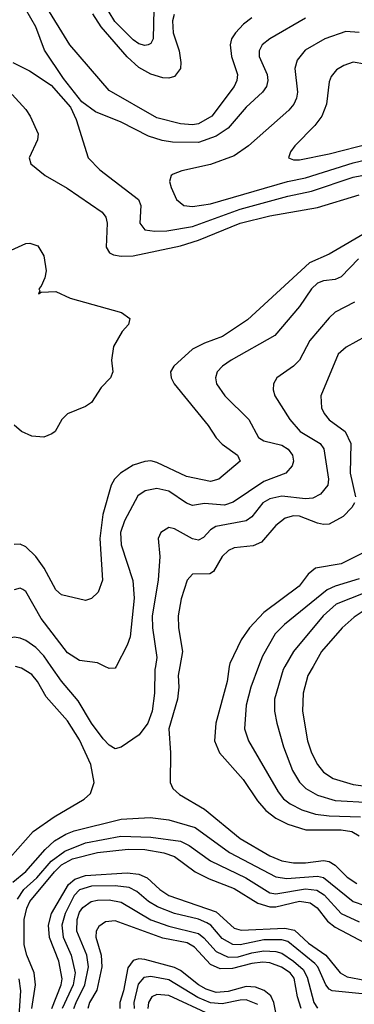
# Model space of a CAD drawing. Header units: inches. Extents: x 1308407 to 1441228, y 959628 to 1036311.
# Tile 103 of 256: x 1370569 to 1371694, y 978864 to 982174. Entities that reach past the tile are written whole.
import ezdxf

# ---------------------------------------------------------------- set-up
doc = ezdxf.new("R2010")
doc.units = ezdxf.units.IN
doc.header["$MEASUREMENT"] = 0
doc.layers.add('B3977', color=7, linetype='Continuous')
doc.layers.add('B3978', color=7, linetype='Continuous')

msp = doc.modelspace()

# ---------------------------------------------------------------- linework, layer by layer
at = {"layer": 'B3977', "color": 5}
for points, elevation in [([(1370402.6, 978857.4), (1370422.5, 978870), (1370432.2, 978887.8), (1370435.5, 978910), (1370424.9, 979010), (1370426.9, 979050), (1370466.8, 979233.2), (1370487.2, 979292.8), (1370511.3, 979328.7), (1370614.6, 979445.4), (1370684.8, 979495.2), (1370786.1, 979553.9), (1370806.8, 979573.2), (1370819.8, 979610), (1370807.9, 979670), (1370770, 979753.9), (1370730, 979816.8), (1370657.8, 979897.8), (1370628.8, 979950), (1370610, 979973.1), (1370574.7, 979994.7), (1370554.3, 980000)], 3580), ([(1371025.5, 980000), (1371023.8, 979990), (1371022.3, 979910), (1371014.7, 979850), (1370999.7, 979810), (1370970.9, 979770), (1370910, 979728.6), (1370890, 979723.7), (1370870, 979735.1), (1370850, 979756.8), (1370810, 979809.2), (1370765.1, 979885.1), (1370710, 979950.4), (1370675.1, 980000)], 3560), ([(1370892.9, 980000), (1370890, 979994.5), (1370870, 979993), (1370855.4, 980000)], 3540), ([(1371107.3, 980000), (1371102.1, 979970), (1371103.9, 979930), (1371099.6, 979890), (1371070.1, 979790), (1371076.1, 979710), (1371074.4, 979610), (1371084.2, 979590), (1371105.8, 979570), (1371190, 979520.3), (1371310, 979421.3), (1371410, 979363.2), (1371450, 979347), (1371490, 979340.1), (1371530, 979339.6), (1371590, 979347.8), (1371610, 979344.5), (1371630, 979332.4), (1371670, 979292.3), (1371702.2, 979270)], 3580), ([(1371273.6, 980000), (1371266.7, 979950), (1371228, 979810), (1371224.1, 979750), (1371241, 979710), (1371319.8, 979619.8), (1371368.1, 979548.1), (1371396.4, 979516.4), (1371430, 979490.1), (1371470, 979469.7), (1371531.3, 979451.3), (1371650, 979451), (1371685.7, 979445.7), (1371710.8, 979430.8)], 3620), ([(1371372.1, 980000), (1371346.3, 979930), (1371330.1, 979869.9), (1371324.8, 979790), (1371338.6, 979750), (1371438.5, 979578.5), (1371455.5, 979555.5), (1371478, 979538), (1371517.9, 979517.9), (1371563.9, 979503.9), (1371610, 979497.8), (1371715, 979495)], 3640), ([(1371460.2, 980000), (1371454.4, 979990), (1371425.9, 979890), (1371426.1, 979850), (1371433.1, 979810), (1371456.3, 979730), (1371486.6, 979650), (1371510, 979610.9), (1371531.5, 979590), (1371570, 979567.6), (1371630.1, 979550.1), (1371750, 979542.9)], 3660), ([(1371555.3, 980000), (1371538, 979970), (1371521.9, 979910), (1371520.1, 979850), (1371536.2, 979750), (1371550.1, 979710.1), (1371570.6, 979670), (1371590, 979644.8), (1371623, 979623), (1371690, 979602.9), (1371810, 979587.7), (1371850, 979586.3), (1371890, 979592.6), (1371930, 979611), (1371999, 979661), (1372071.1, 979730), (1372190, 979790), (1372273.7, 979846.3), (1372331.1, 979908.9), (1372430, 979994.6), (1372441.8, 980000)], 3680), ([(1370545.4, 979274.6), (1370590, 979310.4), (1370655, 979385), (1370686.5, 979413.5), (1370723.6, 979436.4), (1370752.1, 979447.9), (1370910, 979486.8), (1371007.3, 979492.7), (1371070, 979484.1), (1371158.4, 979458.4), (1371274.8, 979374.8), (1371430, 979292.5), (1371467.2, 979287.2), (1371570, 979294.8), (1371590, 979290.9), (1371690, 979210.1), (1371730, 979196.4)], 3560), ([(1370562.1, 979217.9), (1370582.4, 979250), (1370626.4, 979290), (1370674.6, 979345.4), (1370720.4, 979379.6), (1370790, 979406.7), (1370909.5, 979429.5), (1371010, 979426.8), (1371110, 979412.4), (1371138.7, 979398.7), (1371210, 979346.4), (1371329.1, 979289.1), (1371410, 979239.5), (1371430, 979236.3), (1371530, 979252.3), (1371567.9, 979247.9), (1371592.3, 979232.3), (1371650, 979169.4), (1371710, 979142.2)], 3540), ([(1370610, 978850), (1370621.9, 978930), (1370617.2, 978970), (1370592.9, 979030), (1370584.1, 979064.1), (1370583.5, 979150), (1370592.4, 979187.6), (1370602.7, 979210), (1370685.5, 979310), (1370710, 979333.2), (1370746.5, 979353.5), (1370830, 979374.8), (1370933.7, 979386.3), (1370990, 979384.5), (1371054, 979374), (1371090, 979361.2), (1371158.9, 979310), (1371206, 979286), (1371290, 979253.6), (1371370, 979204), (1371410, 979191.7), (1371430, 979191.7), (1371510, 979211.1), (1371545.4, 979205.4), (1371569.1, 979189.1), (1371603.6, 979143.6), (1371630, 979123.5), (1371730, 979070.7)], 3520), ([(1370677.1, 978850), (1370708.3, 978930), (1370711.3, 978950), (1370700.1, 979010), (1370668.9, 979088.9), (1370665.6, 979130), (1370676.2, 979170), (1370732.5, 979267.5), (1370754.4, 979285.6), (1370790, 979297.9), (1370930, 979306.3), (1370970, 979301.7), (1370997.3, 979290), (1371039.9, 979250), (1371070.2, 979230.2), (1371230, 979175.5), (1371290, 979120.4), (1371314.1, 979114.1), (1371460.9, 979120.9), (1371493.5, 979113.5), (1371540.4, 979070), (1371598.7, 979030), (1371646.8, 978970), (1371670, 978957), (1371730, 978946)], 3480), ([(1371810, 978891), (1371619.7, 978910), (1371610, 978915.1), (1371598.8, 978930), (1371571.5, 978990), (1371561.8, 979001.8), (1371470, 979075.4), (1371450, 979081.6), (1371390, 979080.7), (1371310, 979064.5), (1371285.7, 979065.7), (1371250, 979085.9), (1371211.4, 979130), (1371198.6, 979138.6), (1371169.9, 979150.1), (1371089.9, 979170.1), (1371031.8, 979191.8), (1371002.4, 979210), (1370963.2, 979243.2), (1370936.8, 979256.8), (1370890, 979262.4), (1370810, 979262), (1370770.3, 979249.7), (1370751.6, 979230), (1370721.9, 979170), (1370710.4, 979130), (1370715.4, 979090), (1370742.3, 979030), (1370755, 978970), (1370749, 978930), (1370711.5, 978850)], 3460), ([(1370751.1, 978850), (1370758.3, 978870), (1370788.3, 978930), (1370800.1, 978990), (1370794.7, 979030), (1370760.8, 979110), (1370761.9, 979150), (1370770, 979173.9), (1370781, 979190), (1370809.2, 979210), (1370830, 979214.8), (1370870, 979216), (1370910, 979208.2), (1371010, 979148.1), (1371070, 979127.5), (1371170, 979102.5), (1371188.4, 979088.4), (1371230, 979041.8), (1371270, 979022.7), (1371303.8, 979023.8), (1371350, 979037.5), (1371390, 979043.7), (1371430, 979042.2), (1371450, 979036.5), (1371490, 979010), (1371521.9, 978981.9), (1371535.4, 978955.4), (1371558.4, 978870), (1371570, 978851.1)], 3440), ([(1371515.6, 978850), (1371502.7, 978890), (1371491.8, 978951.8), (1371478.4, 978970), (1371449.5, 978989.5), (1371410, 979003.7), (1371386.4, 979006.4), (1371350, 979002.1), (1371284.3, 978984.3), (1371243.2, 978983.2), (1371210, 978998.2), (1371157, 979057), (1371131.5, 979071.5), (1371050, 979087.1), (1370890, 979145.6), (1370857.8, 979142.2), (1370834.5, 979125.5), (1370826.2, 979110), (1370824.4, 979090), (1370842.9, 979030), (1370845.6, 978990), (1370828.2, 978911.8), (1370803.8, 978870), (1370797.5, 978850)], 3420), ([(1371441.6, 978781.6), (1371423.5, 978870), (1371413, 978893), (1371391.2, 978911.2), (1371361.6, 978921.6), (1371330, 978924.2), (1371270, 978907.2), (1371230, 978904.7), (1371195.6, 978915.6), (1371170, 978929.4), (1371110, 978977.8), (1371090, 978988.5), (1370990, 979014.9), (1370970, 979017.4), (1370950, 979011.9), (1370932.8, 978987.2), (1370918, 978910), (1370905.1, 978870), (1370905.4, 978850)], 3380), ([(1370563.5, 978776.5), (1370573.2, 978910), (1370567.7, 978950)], 3540), ([(1371370, 978863.8), (1371330, 978879.1), (1371310, 978878.8), (1371250, 978865.5), (1371210, 978869), (1371167.7, 978887.7), (1371070, 978946.2), (1371010, 978958), (1370985.8, 978954.2), (1370967.4, 978932.6), (1370952.8, 978870), (1370954.4, 978850)], 3360), ([(1371210, 978829.3), (1371070, 978893.7), (1371030, 978897.8), (1371013.3, 978890), (1371001.8, 978870), (1371000.1, 978850)], 3340)]:
    msp.add_lwpolyline(points, dxfattribs=dict(at, elevation=elevation))
at = {"layer": 'B3978', "color": 5}
for points, elevation in [([(1371350, 982179.9), (1371321.4, 982158.6), (1371294.1, 982130), (1371281.5, 982110), (1371276.1, 982090), (1371281.6, 982050), (1371301.1, 981990), (1371299.4, 981970), (1371290.1, 981950), (1371214.8, 981850), (1371170, 981824.4), (1371150, 981821.2), (1371110, 981824.4), (1371030, 981844.4), (1370870, 981936.7), (1370738, 982090), (1370651.2, 982230)], 3520), ([(1371020.4, 982210), (1371017.3, 982110), (1371010, 982094.2), (1371000.5, 982090), (1370990, 982087.7), (1370970, 982092.9), (1370950, 982106.2), (1370888.6, 982168.6), (1370851.2, 982231.2)], 3460), ([(1371530, 982178.8), (1371409.7, 982110.3), (1371384.5, 982090), (1371374.1, 982070), (1371374.4, 982050), (1371401, 981990), (1371403.6, 981970), (1371398.4, 981950), (1371384.8, 981930), (1371330, 981880.2), (1371270, 981809.9), (1371230, 981783), (1371170, 981760.8), (1371082.9, 981762.9), (1371048.2, 981768.2), (1371002.6, 981782.6), (1370910, 981829.9), (1370824, 981864), (1370778.2, 981898.2), (1370716.1, 981976.1), (1370652.1, 982072.1), (1370623.3, 982150), (1370590, 982208.4)], 3540), ([(1371088.9, 982191.1), (1371082.3, 982170), (1371084.5, 982130), (1371105.2, 982070), (1371111.3, 982030), (1371109.5, 982010), (1371090, 981982.8), (1371070, 981977.6), (1371050, 981979.1), (1371010, 981990.6), (1370970, 982013.1), (1370929.8, 982049.8), (1370843.2, 982150), (1370814.4, 982194.4)], 3480), ([(1371710, 982131.5), (1371665.1, 982134.9), (1371595.5, 982110), (1371528.4, 982071.6), (1371501.7, 982038.3), (1371494, 982010), (1371502.7, 981930), (1371500.1, 981910), (1371490.8, 981890), (1371473.4, 981870), (1371338, 981750), (1371290, 981716.7), (1371210, 981687.2), (1371114.1, 981665.9), (1371085.1, 981654.9), (1371078.7, 981650), (1371072.6, 981630), (1371078.4, 981610), (1371096.2, 981570), (1371120.4, 981550), (1371150, 981545.8), (1371210, 981554.8), (1371469.4, 981630.6), (1371530, 981642.5), (1371690, 981693.5), (1371790, 981716.5)], 3560), ([(1370546, 982030), (1370601.8, 982001.8), (1370674.4, 981954.4), (1370740.2, 981880.2), (1370758.3, 981838.3), (1370798.9, 981710), (1370838.8, 981670), (1370968, 981570), (1370976.2, 981550), (1370973.4, 981490), (1370990, 981467.7), (1371022.9, 981462.9), (1371064, 981464), (1371150, 981479), (1371310, 981537.2), (1371470, 981580.7), (1371550, 981597.3), (1371690, 981644.5), (1371790, 981663.7)], 3540), ([(1371730, 982024.9), (1371690, 982031.1), (1371659.3, 982020.7), (1371634.6, 982005.4), (1371616.7, 981983.3), (1371610, 981965.2), (1371600.1, 981890), (1371585.4, 981850), (1371561.6, 981818.4), (1371494.4, 981750), (1371479, 981730), (1371472.7, 981710), (1371490, 981703.2), (1371510, 981703), (1371610, 981723.8), (1371750, 981758.8)], 3580), ([(1370543.1, 981923.1), (1370590, 981872.6), (1370603.8, 981850), (1370630.9, 981790), (1370629.2, 981770), (1370601.1, 981710), (1370606.4, 981690), (1370654.6, 981650), (1370728.1, 981608.1), (1370846.8, 981526.8), (1370858.8, 981510), (1370863.1, 981490), (1370859.8, 981410), (1370870.6, 981390.6), (1370884, 981384), (1370910, 981379), (1370950, 981380.2), (1371110, 981414.1), (1371170, 981432.5), (1371310.1, 981490.1), (1371410, 981514.9), (1371570, 981542.6), (1371710, 981585.2)], 3520), ([(1371750, 981467.6), (1371610, 981385.5), (1371543.2, 981356.8), (1371335, 981165), (1371250.9, 981109.1), (1371190, 981086.5), (1371150, 981066.2), (1371086.8, 981010), (1371076.1, 980990), (1371078.3, 980970), (1371088.4, 980950), (1371202.9, 980810), (1371230, 980768.5), (1371250, 980746.9), (1371301.7, 980710), (1371310.3, 980690), (1371238, 980630), (1371210, 980621.8), (1371130, 980638.1), (1371030, 980685.6), (1371010, 980691.1), (1370990, 980689.5), (1370950, 980676.3), (1370907.5, 980650), (1370888, 980630), (1370876.7, 980610), (1370848.7, 980511.3), (1370837.9, 980430), (1370847.1, 980290), (1370832.4, 980250), (1370810, 980228.6), (1370790, 980221.4), (1370710, 980240.5), (1370690, 980258), (1370651.7, 980330), (1370622.9, 980370), (1370590, 980402.4), (1370570, 980411.2), (1370550, 980410.4)], 3520), ([(1370540.3, 981399.7), (1370590, 981421.5), (1370603, 981423), (1370630, 981413.6), (1370650, 981380.7), (1370657.8, 981330), (1370653.6, 981306.4), (1370641.5, 981278.5), (1370633, 981270), (1370636.9, 981263.1), (1370632.7, 981252.7), (1370641.5, 981258.5), (1370690, 981260.9), (1370738.3, 981238.3), (1370911, 981190), (1370938.8, 981170), (1370934.9, 981150), (1370913.8, 981126.2), (1370884.8, 981075.2), (1370877.3, 981030), (1370882, 980990), (1370874.4, 980970), (1370842.4, 980937.6), (1370810, 980887.8), (1370790, 980873.6), (1370730, 980849.4), (1370710.6, 980830), (1370687.7, 980790), (1370677.5, 980782.5), (1370650, 980771.2), (1370610, 980774.3), (1370574.5, 980790), (1370550, 980811.6)], 3480), ([(1371707.8, 981370), (1371649.7, 981310.3), (1371630, 981301.1), (1371590, 981296.1), (1371570, 981288), (1371550.1, 981269.9), (1371509.4, 981210.6), (1371427.1, 981112.9), (1371280.2, 981030), (1371251.1, 981010), (1371232.9, 980990), (1371227, 980970), (1371231, 980950), (1371258.2, 980910), (1371339.3, 980830), (1371372.2, 980770), (1371390, 980758.3), (1371450, 980743.8), (1371471.8, 980730), (1371486.3, 980710), (1371489.5, 980690), (1371485.3, 980674.7), (1371463.6, 980650), (1371390, 980622), (1371287.1, 980552.9), (1371258.1, 980541.9), (1371190, 980547.5), (1371150, 980541.1), (1371130, 980549.4), (1371070, 980589.9), (1371030, 980598.6), (1370990.4, 980590), (1370966.7, 980573.3), (1370921.1, 980490), (1370908.4, 980450), (1370910, 980408.5), (1370949.1, 980289.1), (1370953.8, 980230), (1370940, 980100), (1370930, 980071.3), (1370892.9, 980000)], 3540), ([(1371695.1, 981224.9), (1371630, 981190.6), (1371610, 981172.2), (1371544.2, 981095.8), (1371510, 981029.8), (1371490.1, 981009.9), (1371433.4, 980970), (1371422.6, 980950), (1371421, 980930), (1371427.1, 980910), (1371477.5, 980830), (1371512.1, 980790), (1371579.4, 980750), (1371592.1, 980732.1), (1371607.4, 980630), (1371604.8, 980610), (1371580.4, 980579.6), (1371554.6, 980565.4), (1371530, 980564), (1371450, 980572.8), (1371410, 980564.1), (1371387, 980550), (1371350, 980503.2), (1371330.9, 980489.1), (1371229, 980471), (1371210, 980459.9), (1371186.9, 980433.1), (1371170, 980424.7), (1371150, 980428.8), (1371090, 980463.2), (1371070, 980467), (1371043.2, 980450), (1371034.7, 980430), (1371039.8, 980370), (1371034.2, 980290), (1371014.6, 980170), (1371015.7, 980130), (1371030.5, 980030), (1371025.5, 980000)], 3560), ([(1371731.2, 981108.8), (1371666.6, 981073.4), (1371640.2, 981050), (1371581.7, 980910), (1371584.1, 980870), (1371592.8, 980850), (1371609.1, 980829.1), (1371663.5, 980790), (1371682.1, 980750), (1371680.1, 980650), (1371698.2, 980570)], 3580), ([(1371694.5, 980550), (1371685.8, 980534.2), (1371656.2, 980503.8), (1371610, 980478.9), (1371590, 980476.8), (1371570, 980481.8), (1371510, 980504.8), (1371490, 980506.4), (1371461.1, 980498.9), (1371430, 980474.4), (1371382.5, 980417.5), (1371354.4, 980405.6), (1371290, 980398.9), (1371271.3, 980390), (1371250.1, 980369.9), (1371220.7, 980319.3), (1371208.4, 980311.6), (1371150.1, 980309.9), (1371131.8, 980290), (1371112.2, 980227.8), (1371101.6, 980170), (1371102.4, 980130), (1371115.9, 980050), (1371107.3, 980000)], 3580), ([(1371739.2, 980390), (1371650, 980344.8), (1371563.1, 980330), (1371539.2, 980310), (1371508.4, 980270), (1371390, 980181.5), (1371342.2, 980130), (1371313.1, 980090), (1371275, 980010), (1371273.6, 980000)], 3620), ([(1370675.1, 980000), (1370650, 980035.6), (1370623.7, 980063.7), (1370590, 980087.3), (1370570, 980095.6), (1370550, 980099), (1370470, 980080.4), (1370430, 980090.4), (1370390.7, 980110), (1370270, 980300.5), (1370250, 980313), (1370230, 980306.6), (1370185.3, 980274.7), (1370144.1, 980255.9), (1370010, 980219.6), (1370000, 980215)], 3560), ([(1371710, 980294.5), (1371630, 980270.5), (1371602.6, 980257.4), (1371459, 980141), (1371427.8, 980110), (1371385, 980035), (1371372.1, 980000)], 3640), ([(1370855.4, 980000), (1370830, 980012.1), (1370770, 980020.2), (1370730, 980045.9), (1370641.1, 980161.1), (1370590, 980252.6), (1370579.1, 980259.1), (1370570, 980263.1), (1370550, 980257.7)], 3540), ([(1371730, 980247.3), (1371633, 980210), (1371589.7, 980170), (1371489.5, 980050.5), (1371460.2, 980000)], 3660), ([(1371730.7, 980190), (1371693.7, 980166.3), (1371653.5, 980130), (1371584, 980050), (1371555.3, 980000)], 3680)]:
    msp.add_lwpolyline(points, dxfattribs=dict(at, elevation=elevation))

doc.saveas('drawing.dxf')
